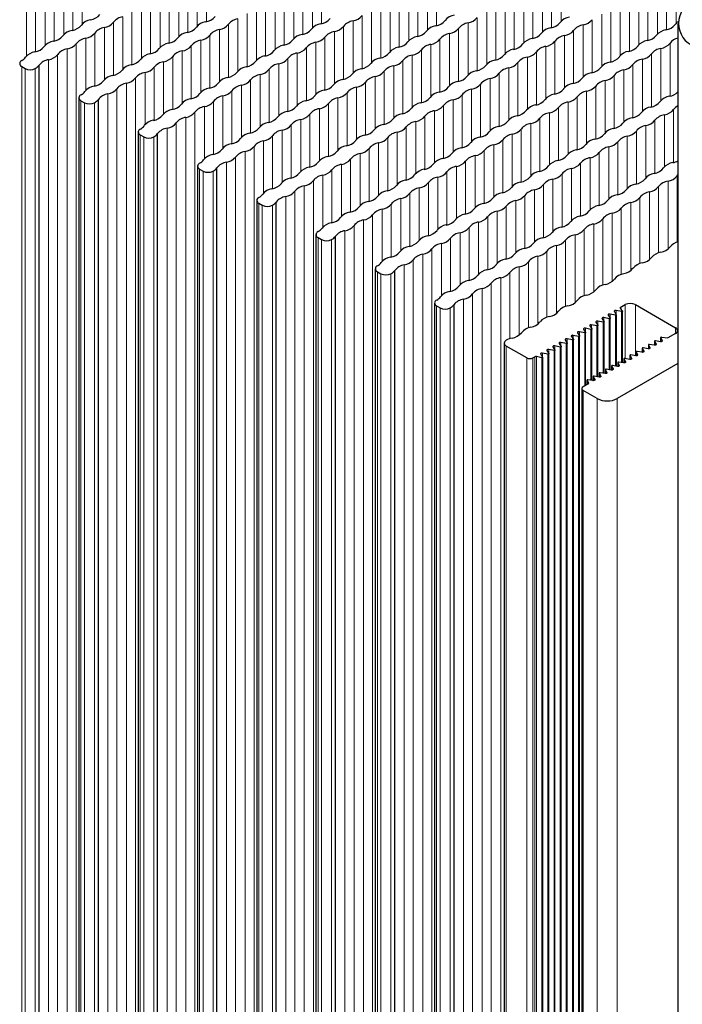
# Paper-space layout 'Blatt2' of a CAD drawing. Header units: millimetres. Extents: x 5 to 418, y 2 to 292.
# Tile 64 of 77: x 272 to 291, y 186 to 213. Entities that reach past the tile are written whole.
import ezdxf

# ---------------------------------------------------------------- set-up
doc = ezdxf.new("R2010")
doc.units = ezdxf.units.MM

psp = doc.layouts.new('Blatt2')

# ---------------------------------------------------------------- linework, layer by layer
at = {"color": 7, "linetype": 'Continuous', "lineweight": 18}
for p, q in [((273.646, 213.189), (273.646, 214.656)), ((277.139, 213.255), (277.139, 214.746)), ((280.378, 213.197), (280.378, 214.689)), ((287.124, 213.262), (287.124, 214.73)), ((290.362, 213.205), (290.362, 214.672)), ((273.378, 213.01), (273.378, 214.501)), ((276.616, 212.952), (276.616, 214.444)), ((276.885, 213.132), (276.885, 214.599)), ((279.855, 212.895), (279.855, 214.387)), ((280.123, 213.074), (280.123, 214.542)), ((283.362, 213.017), (283.362, 214.485)), ((283.616, 213.14), (283.616, 214.632)), ((286.6, 212.96), (286.6, 214.428)), ((286.855, 213.083), (286.855, 214.575)), ((289.839, 212.903), (289.839, 214.37)), ((290.094, 213.026), (290.094, 214.517)), ((272.854, 212.708), (272.854, 214.199)), ((273.123, 212.887), (273.123, 214.354)), ((276.093, 212.65), (276.093, 214.142)), ((276.361, 212.829), (276.361, 214.297)), ((279.6, 212.772), (279.6, 214.24)), ((282.838, 212.715), (282.838, 214.183)), ((283.093, 212.838), (283.093, 214.33)), ((286.077, 212.658), (286.077, 214.125)), ((286.332, 212.781), (286.332, 214.272)), ((289.57, 212.724), (289.57, 214.215)), ((272.331, 212.405), (272.331, 213.897)), ((272.6, 212.585), (272.6, 214.052)), ((275.57, 212.348), (275.57, 213.84)), ((275.838, 212.527), (275.838, 213.995)), ((279.077, 212.47), (279.077, 213.938)), ((279.331, 212.593), (279.331, 214.085)), ((282.315, 212.413), (282.315, 213.881)), ((282.57, 212.536), (282.57, 214.028)), ((285.554, 212.356), (285.554, 213.823)), ((285.808, 212.479), (285.808, 213.97)), ((289.047, 212.422), (289.047, 213.913)), ((289.316, 212.601), (289.316, 214.068)), ((272.076, 212.282), (272.076, 213.75)), ((275.046, 212.046), (275.046, 213.538)), ((275.315, 212.225), (275.315, 213.693)), ((278.553, 212.168), (278.553, 213.636)), ((278.808, 212.291), (278.808, 213.783)), ((281.792, 212.111), (281.792, 213.578)), ((282.047, 212.234), (282.047, 213.726)), ((285.285, 212.177), (285.285, 213.668)), ((288.524, 212.12), (288.524, 213.611)), ((288.792, 212.299), (288.792, 213.766)), ((274.792, 211.923), (274.792, 213.391)), ((278.03, 211.866), (278.03, 213.334)), ((278.285, 211.989), (278.285, 213.481)), ((281.269, 211.809), (281.269, 213.276)), ((281.523, 211.932), (281.523, 213.423)), ((284.762, 211.875), (284.762, 213.366)), ((285.031, 212.054), (285.031, 213.521)), ((288.001, 211.818), (288.001, 213.309)), ((288.269, 211.997), (288.269, 213.464)), ((274.268, 211.621), (274.268, 213.089)), ((274.523, 211.744), (274.523, 213.236)), ((277.507, 211.564), (277.507, 213.031)), ((277.762, 211.687), (277.762, 213.179)), ((281, 211.63), (281, 213.121)), ((284.239, 211.573), (284.239, 213.064)), ((284.507, 211.752), (284.507, 213.219)), ((287.477, 211.516), (287.477, 213.007)), ((287.746, 211.695), (287.746, 213.162)), ((273.745, 211.319), (273.745, 212.787)), ((274, 211.442), (274, 212.934)), ((276.984, 211.262), (276.984, 212.729)), ((277.238, 211.385), (277.238, 212.876)), ((280.477, 211.328), (280.477, 212.819)), ((280.745, 211.507), (280.745, 212.974)), ((283.715, 211.271), (283.715, 212.762)), ((283.984, 211.45), (283.984, 212.917)), ((286.954, 211.213), (286.954, 212.705)), ((287.223, 211.393), (287.223, 212.86)), ((273.222, 132.463), (273.222, 212.484)), ((273.477, 132.611), (273.477, 212.632)), ((276.46, 210.96), (276.46, 212.427)), ((276.715, 211.083), (276.715, 212.574)), ((279.954, 211.026), (279.954, 212.517)), ((280.222, 211.205), (280.222, 212.672)), ((283.192, 210.969), (283.192, 212.46)), ((283.461, 211.148), (283.461, 212.615)), ((286.699, 211.091), (286.699, 212.558)), ((289.938, 211.033), (289.938, 212.501)), ((290.193, 211.156), (290.193, 212.648)), ((272.699, 132.161), (272.699, 212.182)), ((272.953, 132.308), (272.953, 212.329)), ((276.192, 210.781), (276.192, 212.272)), ((279.43, 210.724), (279.43, 212.215)), ((279.699, 210.903), (279.699, 212.37)), ((282.669, 210.666), (282.669, 212.158)), ((282.937, 210.846), (282.937, 212.313)), ((286.176, 210.788), (286.176, 212.256)), ((286.431, 210.911), (286.431, 212.403)), ((289.415, 210.731), (289.415, 212.199)), ((289.669, 210.854), (289.669, 212.346)), ((271.941, 131.97), (271.941, 211.991)), ((272.04, 131.913), (272.04, 211.934)), ((272.323, 131.913), (272.323, 211.934)), ((275.669, 210.479), (275.669, 211.97)), ((275.937, 210.658), (275.937, 212.125)), ((278.907, 210.422), (278.907, 211.913)), ((279.176, 210.601), (279.176, 212.068)), ((282.414, 210.544), (282.414, 212.011)), ((285.653, 210.486), (285.653, 211.954)), ((285.907, 210.609), (285.907, 212.101)), ((288.891, 210.429), (288.891, 211.897)), ((289.146, 210.552), (289.146, 212.044)), ((275.145, 131.647), (275.145, 211.668)), ((275.414, 210.356), (275.414, 211.823)), ((278.384, 210.119), (278.384, 211.611)), ((278.652, 210.299), (278.652, 211.766)), ((281.891, 210.241), (281.891, 211.709)), ((282.146, 210.364), (282.146, 211.856)), ((285.13, 210.184), (285.13, 211.652)), ((285.384, 210.307), (285.384, 211.799)), ((288.368, 210.127), (288.368, 211.595)), ((288.623, 210.25), (288.623, 211.742)), ((274.622, 131.345), (274.622, 211.366)), ((274.891, 131.5), (274.891, 211.521)), ((278.129, 209.997), (278.129, 211.464)), ((281.368, 209.939), (281.368, 211.407)), ((281.622, 210.062), (281.622, 211.554)), ((284.606, 209.882), (284.606, 211.35)), ((284.861, 210.005), (284.861, 211.497)), ((288.1, 209.948), (288.1, 211.44)), ((274.367, 131.198), (274.367, 211.219)), ((277.606, 209.694), (277.606, 211.162)), ((277.861, 209.817), (277.861, 211.309)), ((280.844, 209.637), (280.844, 211.105)), ((281.099, 209.76), (281.099, 211.252)), ((284.083, 209.58), (284.083, 211.048)), ((284.338, 209.703), (284.338, 211.195)), ((287.576, 209.646), (287.576, 211.137)), ((287.845, 209.825), (287.845, 211.293)), ((273.61, 131.007), (273.61, 211.028)), ((273.709, 130.95), (273.709, 210.971)), ((273.992, 130.95), (273.992, 210.971)), ((277.083, 209.392), (277.083, 210.86)), ((277.337, 209.515), (277.337, 211.007)), ((280.321, 209.335), (280.321, 210.803)), ((280.576, 209.458), (280.576, 210.95)), ((283.814, 209.401), (283.814, 210.893)), ((287.053, 209.344), (287.053, 210.835)), ((287.322, 209.523), (287.322, 210.99)), ((290.292, 209.287), (290.292, 210.778)), ((276.559, 130.537), (276.559, 210.558)), ((276.814, 130.684), (276.814, 210.705)), ((279.798, 209.033), (279.798, 210.501)), ((280.053, 209.156), (280.053, 210.648)), ((283.291, 209.099), (283.291, 210.59)), ((283.56, 209.278), (283.56, 210.746)), ((286.53, 209.042), (286.53, 210.533)), ((286.798, 209.221), (286.798, 210.688)), ((290.037, 209.164), (290.037, 210.631)), ((276.036, 130.235), (276.036, 210.256)), ((276.291, 130.382), (276.291, 210.403)), ((279.529, 208.854), (279.529, 210.346)), ((282.768, 208.797), (282.768, 210.288)), ((283.036, 208.976), (283.036, 210.443)), ((286.006, 208.74), (286.006, 210.231)), ((286.275, 208.919), (286.275, 210.386)), ((289.514, 208.862), (289.514, 210.329)), ((289.768, 208.985), (289.768, 210.476)), ((275.279, 130.043), (275.279, 210.064)), ((275.378, 129.986), (275.378, 210.007)), ((275.66, 129.986), (275.66, 210.007)), ((279.006, 208.552), (279.006, 210.044)), ((279.275, 208.731), (279.275, 210.199)), ((282.245, 208.495), (282.245, 209.986)), ((282.513, 208.674), (282.513, 210.141)), ((285.483, 208.438), (285.483, 209.929)), ((285.752, 208.617), (285.752, 210.084)), ((288.99, 208.56), (288.99, 210.027)), ((289.245, 208.683), (289.245, 210.174)), ((278.483, 129.72), (278.483, 209.741)), ((278.751, 208.429), (278.751, 209.896)), ((281.721, 208.193), (281.721, 209.684)), ((281.99, 208.372), (281.99, 209.839)), ((285.229, 208.315), (285.229, 209.782)), ((288.467, 208.258), (288.467, 209.725)), ((288.722, 208.381), (288.722, 209.872)), ((277.96, 129.418), (277.96, 209.439)), ((278.228, 129.573), (278.228, 209.594)), ((281.198, 207.891), (281.198, 209.382)), ((281.467, 208.07), (281.467, 209.537)), ((284.705, 208.013), (284.705, 209.48)), ((284.96, 208.136), (284.96, 209.627)), ((287.944, 207.956), (287.944, 209.423)), ((288.199, 208.078), (288.199, 209.57)), ((276.947, 129.08), (276.947, 209.101)), ((277.705, 129.271), (277.705, 209.292)), ((280.943, 207.768), (280.943, 209.235)), ((284.182, 207.711), (284.182, 209.178)), ((284.437, 207.834), (284.437, 209.325)), ((287.421, 207.653), (287.421, 209.121)), ((287.675, 207.776), (287.675, 209.268)), ((277.046, 129.023), (277.046, 209.044)), ((277.329, 129.023), (277.329, 209.044)), ((280.42, 207.466), (280.42, 208.933)), ((280.675, 207.589), (280.675, 209.08)), ((283.659, 207.409), (283.659, 208.876)), ((283.913, 207.531), (283.913, 209.023)), ((287.152, 207.474), (287.152, 208.966)), ((290.391, 207.044), (290.391, 208.909)), ((279.897, 128.61), (279.897, 208.631)), ((280.152, 128.757), (280.152, 208.778)), ((283.135, 207.106), (283.135, 208.574)), ((283.39, 207.229), (283.39, 208.721)), ((286.629, 207.172), (286.629, 208.664)), ((286.897, 207.351), (286.897, 208.819)), ((289.867, 206.742), (289.867, 208.607)), ((290.136, 206.848), (290.136, 208.762)), ((279.374, 128.308), (279.374, 208.329)), ((279.628, 128.455), (279.628, 208.476)), ((282.612, 206.804), (282.612, 208.272)), ((282.867, 206.927), (282.867, 208.419)), ((286.105, 206.87), (286.105, 208.362)), ((286.374, 207.049), (286.374, 208.517)), ((289.344, 206.44), (289.344, 208.305)), ((289.613, 206.546), (289.613, 208.46)), ((278.616, 128.117), (278.616, 208.138)), ((278.715, 128.06), (278.715, 208.081)), ((278.998, 128.06), (278.998, 208.081)), ((282.344, 206.625), (282.344, 208.117)), ((285.582, 206.568), (285.582, 208.06)), ((285.851, 206.747), (285.851, 208.215)), ((288.821, 206.138), (288.821, 208.002)), ((289.089, 206.244), (289.089, 208.158)), ((281.82, 127.794), (281.82, 207.815)), ((282.089, 206.502), (282.089, 207.97)), ((285.059, 206.266), (285.059, 207.758)), ((285.327, 206.445), (285.327, 207.913)), ((288.566, 205.942), (288.566, 207.855)), ((281.297, 127.492), (281.297, 207.513)), ((281.566, 127.647), (281.566, 207.668)), ((284.536, 205.964), (284.536, 207.455)), ((284.804, 206.143), (284.804, 207.611)), ((288.043, 205.64), (288.043, 207.553)), ((288.297, 205.836), (288.297, 207.7)), ((280.285, 127.153), (280.285, 207.174)), ((281.042, 127.345), (281.042, 207.366)), ((284.281, 205.841), (284.281, 207.308)), ((287.52, 205.338), (287.52, 207.251)), ((287.774, 205.534), (287.774, 207.398)), ((280.384, 127.096), (280.384, 207.117)), ((280.667, 127.096), (280.667, 207.117)), ((283.758, 205.539), (283.758, 207.006)), ((284.012, 205.662), (284.012, 207.153)), ((286.996, 205.036), (286.996, 206.949)), ((287.251, 205.232), (287.251, 207.096)), ((283.234, 126.683), (283.234, 206.704)), ((283.489, 126.83), (283.489, 206.851)), ((286.473, 204.734), (286.473, 206.647)), ((286.728, 204.929), (286.728, 206.794)), ((282.711, 126.381), (282.711, 206.402)), ((282.966, 126.528), (282.966, 206.549)), ((285.95, 204.432), (285.95, 206.345)), ((286.204, 204.627), (286.204, 206.492)), ((281.954, 126.19), (281.954, 206.211)), ((282.053, 126.133), (282.053, 206.154)), ((282.335, 126.133), (282.335, 206.154)), ((285.681, 204.325), (285.681, 206.19)), ((285.158, 125.867), (285.158, 205.888)), ((285.426, 126.022), (285.426, 206.043)), ((284.635, 125.565), (284.635, 205.586)), ((284.903, 125.72), (284.903, 205.741)), ((283.622, 125.227), (283.622, 205.248)), ((284.38, 125.418), (284.38, 205.439)), ((288.933, 203.763), (288.933, 205.284)), ((289.216, 203.844), (289.216, 205.284)), ((283.721, 125.17), (283.721, 205.191)), ((284.004, 125.17), (284.004, 205.191)), ((288.503, 204.907), (288.503, 205.018)), ((288.654, 203.552), (288.654, 204.986)), ((288.676, 205.007), (288.676, 205.117)), ((288.827, 203.652), (288.827, 205.086)), ((287.985, 204.608), (287.985, 204.719)), ((288.136, 203.253), (288.136, 204.687)), ((288.158, 204.707), (288.158, 204.818)), ((288.309, 203.353), (288.309, 204.787)), ((288.331, 204.807), (288.331, 204.918)), ((288.481, 203.452), (288.481, 204.886)), ((287.467, 204.308), (287.467, 204.419)), ((287.618, 124.367), (287.618, 204.388)), ((287.64, 204.408), (287.64, 204.519)), ((287.79, 202.992), (287.79, 204.487)), ((287.812, 204.508), (287.812, 204.619)), ((287.963, 203.153), (287.963, 204.587)), ((290.347, 204.468), (290.347, 204.631)), ((285.581, 124.096), (285.581, 204.117)), ((286.949, 204.009), (286.949, 204.12)), ((287.121, 204.109), (287.121, 204.22)), ((287.272, 124.167), (287.272, 204.188)), ((287.294, 204.209), (287.294, 204.32)), ((287.445, 124.267), (287.445, 204.288)), ((289.584, 204.04), (289.584, 204.151)), ((289.757, 204.139), (289.757, 204.25)), ((289.799, 204.156), (289.799, 204.169)), ((289.929, 204.239), (289.929, 204.35)), ((289.972, 204.255), (289.972, 204.269)), ((286.603, 203.81), (286.603, 203.921)), ((286.754, 123.868), (286.754, 203.889)), ((286.776, 203.909), (286.776, 204.02)), ((286.927, 123.968), (286.927, 203.989)), ((287.099, 124.067), (287.099, 204.088)), ((289.066, 203.741), (289.066, 203.851)), ((289.238, 203.84), (289.238, 203.951)), ((289.281, 203.856), (289.281, 203.87)), ((289.411, 203.94), (289.411, 204.051)), ((289.454, 203.956), (289.454, 203.97)), ((289.627, 204.056), (289.627, 204.069)), ((286.161, 123.761), (286.161, 203.782)), ((286.331, 203.782), (286.331, 123.761)), ((286.388, 123.795), (286.388, 203.816)), ((286.43, 123.8), (286.43, 203.821)), ((286.581, 123.768), (286.581, 203.789)), ((288.547, 203.441), (288.547, 203.552)), ((288.72, 203.541), (288.72, 203.652)), ((288.763, 203.557), (288.763, 203.571)), ((288.893, 203.641), (288.893, 203.752)), ((288.936, 203.657), (288.936, 203.67)), ((289.108, 203.757), (289.108, 203.77)), ((288.202, 203.242), (288.202, 203.353)), ((288.374, 203.342), (288.374, 203.452)), ((288.417, 203.358), (288.417, 203.371)), ((288.59, 203.458), (288.59, 203.471)), ((287.856, 203.03), (287.856, 203.153)), ((287.899, 203.059), (287.899, 203.072)), ((288.029, 203.142), (288.029, 203.253)), ((288.072, 203.158), (288.072, 203.172)), ((288.244, 203.258), (288.244, 203.272)), ((287.745, 202.868), (287.745, 122.847)), ((288.141, 122.618), (288.141, 202.639)), ((288.707, 122.618), (288.707, 202.639))]:
    psp.add_line(p, q, dxfattribs=at)
at = {"color": 7, "linetype": 'Continuous', "lineweight": 25}
for p, q in [((290.416, 213.205), (290.416, 90.724)), ((271.941, 211.991), (272.04, 211.934)), ((272.43, 132.006), (272.43, 212.027)), ((273.551, 211.109), (273.551, 131.088)), ((274.099, 131.043), (274.099, 211.064)), ((273.61, 211.028), (273.709, 210.971)), ((275.22, 210.146), (275.22, 130.125)), ((275.279, 210.064), (275.378, 210.007)), ((275.768, 130.08), (275.768, 210.101)), ((276.889, 209.183), (276.889, 129.162)), ((276.947, 209.101), (277.046, 209.044)), ((277.436, 129.116), (277.436, 209.137)), ((278.557, 208.219), (278.557, 128.198)), ((278.616, 208.138), (278.715, 208.081)), ((279.105, 128.153), (279.105, 208.174)), ((280.226, 207.256), (280.226, 127.235)), ((280.285, 207.174), (280.384, 207.117)), ((280.774, 127.19), (280.774, 207.211)), ((281.895, 206.293), (281.895, 126.272)), ((281.954, 206.211), (282.053, 206.154)), ((282.443, 126.226), (282.443, 206.247)), ((283.564, 205.329), (283.564, 125.308)), ((283.622, 205.248), (283.721, 205.191)), ((284.111, 125.263), (284.111, 205.284)), ((288.789, 205.201), (288.933, 205.284)), ((289.216, 205.284), (290.347, 204.631)), ((288.452, 204.988), (288.507, 204.901)), ((288.654, 204.986), (288.503, 205.018)), ((288.625, 205.088), (288.68, 205.001)), ((288.827, 205.086), (288.676, 205.117)), ((288.681, 203.547), (288.681, 204.997)), ((288.853, 205.101), (288.789, 205.201)), ((288.854, 203.647), (288.854, 205.097)), ((287.934, 204.689), (287.989, 204.602)), ((288.136, 204.687), (287.985, 204.719)), ((288.107, 204.789), (288.162, 204.702)), ((288.309, 204.787), (288.158, 204.818)), ((288.163, 203.248), (288.163, 204.698)), ((288.279, 204.888), (288.334, 204.801)), ((288.481, 204.886), (288.331, 204.918)), ((288.336, 203.348), (288.336, 204.797)), ((288.508, 203.448), (288.508, 204.897)), ((287.416, 204.39), (287.471, 204.303)), ((287.618, 204.388), (287.467, 204.419)), ((287.588, 204.489), (287.643, 204.402)), ((287.79, 204.487), (287.64, 204.519)), ((287.644, 124.377), (287.644, 204.398)), ((287.761, 204.589), (287.816, 204.502)), ((287.963, 204.587), (287.812, 204.619)), ((287.817, 203.008), (287.817, 204.498)), ((287.99, 203.149), (287.99, 204.598)), ((290.347, 204.468), (290.135, 204.346)), ((285.523, 204.199), (285.523, 124.178)), ((286.161, 203.782), (285.581, 204.117)), ((287.099, 204.088), (286.949, 204.12)), ((287.07, 204.19), (287.125, 204.103)), ((287.272, 204.188), (287.121, 204.22)), ((287.243, 204.29), (287.298, 204.203)), ((287.445, 204.288), (287.294, 204.32)), ((287.299, 124.178), (287.299, 204.199)), ((287.472, 124.278), (287.472, 204.299)), ((289.583, 204.154), (289.583, 204.04)), ((289.584, 204.151), (289.627, 204.069)), ((289.749, 204.14), (289.609, 204.165)), ((289.756, 204.254), (289.756, 204.14)), ((289.757, 204.25), (289.799, 204.169)), ((289.922, 204.24), (289.781, 204.265)), ((289.928, 204.353), (289.928, 204.239)), ((289.929, 204.35), (289.972, 204.269)), ((289.952, 204.365), (290.135, 204.346)), ((286.552, 203.891), (286.607, 203.804)), ((286.754, 203.889), (286.603, 203.921)), ((286.725, 203.991), (286.779, 203.904)), ((286.927, 203.989), (286.776, 204.02)), ((286.781, 123.879), (286.781, 203.9)), ((286.897, 204.091), (286.952, 204.004)), ((286.953, 123.979), (286.953, 204)), ((287.126, 124.078), (287.126, 204.099)), ((289.065, 203.855), (289.065, 203.741)), ((289.066, 203.851), (289.108, 203.77)), ((289.231, 203.841), (289.09, 203.866)), ((289.237, 203.954), (289.237, 203.84)), ((289.238, 203.951), (289.281, 203.87)), ((289.404, 203.941), (289.263, 203.966)), ((289.41, 204.054), (289.41, 203.94)), ((289.411, 204.051), (289.454, 203.97)), ((289.577, 204.041), (289.436, 204.065)), ((286.331, 203.782), (286.388, 203.816)), ((286.581, 203.789), (286.43, 203.821)), ((286.608, 123.779), (286.608, 203.8)), ((288.546, 203.556), (288.546, 203.441)), ((288.547, 203.552), (288.59, 203.471)), ((288.713, 203.542), (288.572, 203.567)), ((290.416, 203.626), (288.707, 202.639)), ((288.719, 203.655), (288.719, 203.541)), ((288.72, 203.652), (288.763, 203.571)), ((288.886, 203.642), (288.745, 203.666)), ((288.892, 203.755), (288.892, 203.641)), ((288.893, 203.752), (288.936, 203.67)), ((289.058, 203.741), (288.918, 203.766)), ((288.201, 203.356), (288.201, 203.242)), ((288.202, 203.353), (288.244, 203.272)), ((288.367, 203.342), (288.227, 203.367)), ((288.374, 203.456), (288.374, 203.342)), ((288.374, 203.452), (288.417, 203.371)), ((288.54, 203.442), (288.399, 203.467)), ((287.889, 203.049), (287.745, 202.966)), ((287.855, 203.157), (287.855, 203.03)), ((287.856, 203.153), (287.899, 203.072)), ((288.022, 203.143), (287.881, 203.168)), ((288.028, 203.256), (288.028, 203.142)), ((288.029, 203.253), (288.072, 203.172)), ((288.195, 203.243), (288.054, 203.267)), ((287.71, 202.917), (287.71, 122.896)), ((288.141, 202.639), (287.745, 202.868))]:
    psp.add_line(p, q, dxfattribs=at)
at = {"color": 7, "linetype": 'Continuous', "lineweight": 25, "flags": 128}
for points in [[(290.391, 208.909), (290.41, 208.935), (290.416, 208.941)], [(288.503, 205.018), (288.492, 205.019), (288.481, 205.019), (288.471, 205.016), (288.462, 205.012), (288.455, 205.007), (288.451, 205.001), (288.45, 204.994), (288.452, 204.988)], [(288.676, 205.117), (288.665, 205.119), (288.654, 205.118), (288.643, 205.116), (288.634, 205.112), (288.627, 205.107), (288.624, 205.101), (288.623, 205.094), (288.625, 205.088)], [(288.68, 205.001), (288.681, 204.998), (288.681, 204.994), (288.679, 204.991), (288.675, 204.989), (288.671, 204.987), (288.665, 204.986), (288.66, 204.985), (288.654, 204.986)], [(288.853, 205.101), (288.854, 205.097), (288.853, 205.094), (288.851, 205.091), (288.848, 205.088), (288.843, 205.086), (288.838, 205.085), (288.832, 205.085), (288.827, 205.086)], [(287.985, 204.719), (287.974, 204.72), (287.963, 204.719), (287.952, 204.717), (287.943, 204.713), (287.936, 204.708), (287.932, 204.702), (287.932, 204.695), (287.934, 204.689)], [(288.158, 204.818), (288.147, 204.82), (288.136, 204.819), (288.125, 204.817), (288.116, 204.813), (288.109, 204.808), (288.105, 204.802), (288.104, 204.795), (288.107, 204.789)], [(288.162, 204.702), (288.163, 204.698), (288.162, 204.695), (288.16, 204.692), (288.157, 204.69), (288.152, 204.688), (288.147, 204.686), (288.141, 204.686), (288.136, 204.687)], [(288.331, 204.918), (288.32, 204.919), (288.308, 204.919), (288.298, 204.917), (288.289, 204.913), (288.282, 204.907), (288.278, 204.901), (288.277, 204.895), (288.279, 204.888)], [(288.334, 204.801), (288.335, 204.798), (288.335, 204.795), (288.333, 204.792), (288.33, 204.789), (288.325, 204.787), (288.32, 204.786), (288.314, 204.786), (288.309, 204.787)], [(288.507, 204.901), (288.508, 204.898), (288.508, 204.895), (288.506, 204.892), (288.502, 204.889), (288.498, 204.887), (288.493, 204.886), (288.487, 204.886), (288.481, 204.886)], [(287.467, 204.419), (287.456, 204.421), (287.445, 204.42), (287.434, 204.418), (287.425, 204.414), (287.418, 204.409), (287.414, 204.403), (287.413, 204.396), (287.416, 204.39)], [(287.64, 204.519), (287.629, 204.52), (287.617, 204.52), (287.607, 204.518), (287.598, 204.514), (287.591, 204.508), (287.587, 204.502), (287.586, 204.496), (287.588, 204.489)], [(287.643, 204.402), (287.644, 204.399), (287.644, 204.396), (287.642, 204.393), (287.639, 204.39), (287.634, 204.388), (287.629, 204.387), (287.623, 204.387), (287.618, 204.388)], [(287.812, 204.619), (287.801, 204.62), (287.79, 204.62), (287.78, 204.617), (287.77, 204.613), (287.764, 204.608), (287.76, 204.602), (287.759, 204.596), (287.761, 204.589)], [(287.816, 204.502), (287.817, 204.499), (287.817, 204.496), (287.815, 204.493), (287.811, 204.49), (287.807, 204.488), (287.802, 204.487), (287.796, 204.487), (287.79, 204.487)], [(287.989, 204.602), (287.99, 204.599), (287.99, 204.595), (287.988, 204.592), (287.984, 204.59), (287.98, 204.588), (287.974, 204.587), (287.969, 204.586), (287.963, 204.587)], [(286.949, 204.12), (286.938, 204.121), (286.926, 204.121), (286.916, 204.119), (286.907, 204.115), (286.9, 204.11), (286.896, 204.103), (286.895, 204.097), (286.897, 204.091)], [(287.121, 204.22), (287.11, 204.221), (287.099, 204.221), (287.088, 204.218), (287.079, 204.214), (287.073, 204.209), (287.069, 204.203), (287.068, 204.197), (287.07, 204.19)], [(287.294, 204.32), (287.283, 204.321), (287.272, 204.32), (287.261, 204.318), (287.252, 204.314), (287.245, 204.309), (287.241, 204.303), (287.241, 204.296), (287.243, 204.29)], [(287.298, 204.203), (287.299, 204.2), (287.298, 204.197), (287.296, 204.193), (287.293, 204.191), (287.289, 204.189), (287.283, 204.188), (287.278, 204.188), (287.272, 204.188)], [(287.471, 204.303), (287.472, 204.3), (287.471, 204.296), (287.469, 204.293), (287.466, 204.291), (287.461, 204.289), (287.456, 204.287), (287.45, 204.287), (287.445, 204.288)], [(289.609, 204.165), (289.603, 204.165), (289.598, 204.165), (289.593, 204.164), (289.589, 204.162), (289.586, 204.16), (289.584, 204.157), (289.583, 204.154), (289.584, 204.151)], [(289.799, 204.169), (289.801, 204.163), (289.8, 204.157), (289.796, 204.151), (289.789, 204.146), (289.781, 204.142), (289.771, 204.14), (289.76, 204.139), (289.749, 204.14)], [(289.781, 204.265), (289.776, 204.265), (289.771, 204.265), (289.766, 204.264), (289.762, 204.262), (289.758, 204.259), (289.756, 204.256), (289.756, 204.253), (289.757, 204.25)], [(289.972, 204.269), (289.974, 204.263), (289.973, 204.257), (289.969, 204.251), (289.962, 204.246), (289.954, 204.242), (289.944, 204.24), (289.933, 204.239), (289.922, 204.24)], [(289.952, 204.365), (289.947, 204.365), (289.942, 204.364), (289.937, 204.363), (289.934, 204.361), (289.931, 204.359), (289.929, 204.356), (289.928, 204.353), (289.929, 204.35)], [(286.603, 203.921), (286.592, 203.922), (286.581, 203.921), (286.57, 203.919), (286.561, 203.915), (286.554, 203.91), (286.55, 203.904), (286.55, 203.897), (286.552, 203.891)], [(286.776, 204.02), (286.765, 204.022), (286.754, 204.021), (286.743, 204.019), (286.734, 204.015), (286.727, 204.01), (286.723, 204.004), (286.722, 203.997), (286.725, 203.991)], [(286.779, 203.904), (286.781, 203.901), (286.78, 203.897), (286.778, 203.894), (286.775, 203.892), (286.77, 203.89), (286.765, 203.889), (286.759, 203.888), (286.754, 203.889)], [(286.952, 204.004), (286.953, 204), (286.953, 203.997), (286.951, 203.994), (286.948, 203.991), (286.943, 203.989), (286.938, 203.988), (286.932, 203.988), (286.927, 203.989)], [(287.125, 204.103), (287.126, 204.1), (287.126, 204.097), (287.124, 204.094), (287.12, 204.091), (287.116, 204.089), (287.111, 204.088), (287.105, 204.088), (287.099, 204.088)], [(289.09, 203.866), (289.085, 203.866), (289.08, 203.866), (289.075, 203.865), (289.07, 203.863), (289.067, 203.86), (289.065, 203.858), (289.065, 203.854), (289.066, 203.851)], [(289.281, 203.87), (289.283, 203.864), (289.282, 203.858), (289.278, 203.852), (289.271, 203.847), (289.262, 203.843), (289.252, 203.841), (289.242, 203.84), (289.231, 203.841)], [(289.263, 203.966), (289.258, 203.966), (289.253, 203.966), (289.248, 203.965), (289.243, 203.963), (289.24, 203.96), (289.238, 203.957), (289.237, 203.954), (289.238, 203.951)], [(289.454, 203.97), (289.456, 203.964), (289.454, 203.957), (289.45, 203.952), (289.444, 203.947), (289.435, 203.943), (289.425, 203.941), (289.415, 203.94), (289.404, 203.941)], [(289.436, 204.065), (289.431, 204.066), (289.425, 204.065), (289.42, 204.064), (289.416, 204.062), (289.413, 204.06), (289.411, 204.057), (289.41, 204.054), (289.411, 204.051)], [(289.627, 204.069), (289.628, 204.063), (289.627, 204.057), (289.623, 204.051), (289.617, 204.046), (289.608, 204.043), (289.598, 204.04), (289.587, 204.04), (289.577, 204.041)], [(286.607, 203.804), (286.608, 203.801), (286.607, 203.798), (286.605, 203.795), (286.602, 203.792), (286.598, 203.79), (286.592, 203.789), (286.587, 203.789), (286.581, 203.789)], [(288.572, 203.567), (288.567, 203.567), (288.562, 203.567), (288.557, 203.566), (288.552, 203.564), (288.549, 203.561), (288.547, 203.558), (288.546, 203.555), (288.547, 203.552)], [(288.763, 203.571), (288.764, 203.565), (288.763, 203.558), (288.759, 203.553), (288.753, 203.548), (288.744, 203.544), (288.734, 203.542), (288.724, 203.541), (288.713, 203.542)], [(288.745, 203.666), (288.74, 203.667), (288.734, 203.666), (288.729, 203.665), (288.725, 203.663), (288.722, 203.661), (288.72, 203.658), (288.719, 203.655), (288.72, 203.652)], [(288.936, 203.67), (288.937, 203.664), (288.936, 203.658), (288.932, 203.652), (288.926, 203.647), (288.917, 203.644), (288.907, 203.641), (288.896, 203.641), (288.886, 203.642)], [(288.918, 203.766), (288.912, 203.767), (288.907, 203.766), (288.902, 203.765), (288.898, 203.763), (288.894, 203.761), (288.892, 203.758), (288.892, 203.755), (288.893, 203.752)], [(289.108, 203.77), (289.11, 203.764), (289.109, 203.758), (289.105, 203.752), (289.098, 203.747), (289.09, 203.743), (289.08, 203.741), (289.069, 203.74), (289.058, 203.741)], [(288.227, 203.367), (288.221, 203.368), (288.216, 203.367), (288.211, 203.366), (288.207, 203.364), (288.203, 203.362), (288.201, 203.359), (288.201, 203.356), (288.202, 203.353)], [(288.417, 203.371), (288.419, 203.365), (288.418, 203.359), (288.414, 203.353), (288.407, 203.348), (288.399, 203.344), (288.389, 203.342), (288.378, 203.341), (288.367, 203.342)], [(288.399, 203.467), (288.394, 203.467), (288.389, 203.467), (288.384, 203.466), (288.379, 203.464), (288.376, 203.462), (288.374, 203.459), (288.374, 203.456), (288.374, 203.452)], [(288.59, 203.471), (288.592, 203.465), (288.591, 203.459), (288.587, 203.453), (288.58, 203.448), (288.571, 203.444), (288.561, 203.442), (288.551, 203.441), (288.54, 203.442)], [(287.881, 203.168), (287.876, 203.168), (287.87, 203.168), (287.865, 203.167), (287.861, 203.165), (287.858, 203.162), (287.856, 203.159), (287.855, 203.156), (287.856, 203.153)], [(288.072, 203.172), (288.073, 203.166), (288.072, 203.159), (288.068, 203.154), (288.062, 203.149), (288.053, 203.145), (288.043, 203.143), (288.032, 203.142), (288.022, 203.143)], [(288.054, 203.267), (288.049, 203.268), (288.043, 203.268), (288.038, 203.266), (288.034, 203.265), (288.031, 203.262), (288.029, 203.259), (288.028, 203.256), (288.029, 203.253)], [(288.244, 203.272), (288.246, 203.265), (288.245, 203.259), (288.241, 203.253), (288.235, 203.248), (288.226, 203.245), (288.216, 203.242), (288.205, 203.242), (288.195, 203.243)]]:
    psp.add_lwpolyline(points, dxfattribs=at)
at = {"color": 7, "linetype": 'Continuous', "lineweight": 25}
for centre, radius, start, end in [((291.132, 213.205), 0.699, 110.7834, 249.2166), ((273.94, 212.906), 0.406, 98.3389, 141.6557), ((273.817, 213.723), 0.421, 278.7581, 321.2365), ((274.853, 212.975), 0.42, 98.3462, 141.6484), ((277.055, 213.665), 0.421, 278.7581, 321.2365), ((278.091, 212.918), 0.42, 98.3462, 141.6484), ((280.294, 213.608), 0.421, 278.7581, 321.2365), ((281.33, 212.861), 0.42, 98.3462, 141.6484), ((281.207, 213.678), 0.406, 278.7655, 321.2291), ((283.533, 213.551), 0.421, 278.7581, 321.2365), ((284.179, 213.036), 0.406, 98.3389, 141.6557), ((284.445, 213.621), 0.406, 278.7655, 321.2291), ((287.417, 212.979), 0.406, 98.3389, 141.6557), ((287.684, 213.563), 0.406, 278.7655, 321.2291), ((273.417, 212.603), 0.406, 98.3389, 141.6557), ((273.294, 213.421), 0.421, 278.7581, 321.2365), ((274.329, 212.673), 0.42, 98.3462, 141.6484), ((274.206, 213.49), 0.406, 278.7655, 321.2291), ((276.532, 213.363), 0.421, 278.7581, 321.2365), ((277.178, 212.848), 0.406, 98.3389, 141.6557), ((277.568, 212.616), 0.42, 98.3462, 141.6484), ((277.445, 213.433), 0.406, 278.7655, 321.2291), ((279.771, 213.306), 0.421, 278.7581, 321.2365), ((280.417, 212.791), 0.406, 98.3389, 141.6557), ((280.684, 213.376), 0.406, 278.7655, 321.2291), ((283.009, 213.249), 0.421, 278.7581, 321.2365), ((283.655, 212.734), 0.406, 98.3389, 141.6557), ((283.922, 213.318), 0.406, 278.7655, 321.2291), ((284.568, 212.803), 0.42, 98.3462, 141.6484), ((286.894, 212.677), 0.406, 98.3389, 141.6557), ((286.771, 213.494), 0.421, 278.7581, 321.2365), ((287.161, 213.261), 0.406, 278.7655, 321.2291), ((287.807, 212.746), 0.42, 98.3462, 141.6484), ((290.133, 212.62), 0.406, 98.3389, 141.6557), ((290.01, 213.437), 0.421, 278.7581, 321.2365), ((290.57, 213.016), 0.281, 122.7306, 145.7433), ((272.893, 212.301), 0.406, 98.3389, 141.6557), ((272.77, 213.118), 0.421, 278.7581, 321.2365), ((273.806, 212.371), 0.42, 98.3462, 141.6484), ((273.683, 213.188), 0.406, 278.7655, 321.2291), ((276.009, 213.061), 0.421, 278.7581, 321.2365), ((276.655, 212.546), 0.406, 98.3389, 141.6557), ((277.045, 212.314), 0.42, 98.3462, 141.6484), ((276.922, 213.131), 0.406, 278.7655, 321.2291), ((279.247, 213.004), 0.421, 278.7581, 321.2365), ((279.894, 212.489), 0.406, 98.3389, 141.6557), ((280.16, 213.074), 0.406, 278.7655, 321.2291), ((280.806, 212.559), 0.42, 98.3462, 141.6484), ((283.132, 212.432), 0.406, 98.3389, 141.6557), ((283.399, 213.016), 0.406, 278.7655, 321.2291), ((284.045, 212.501), 0.42, 98.3462, 141.6484), ((286.371, 212.375), 0.406, 98.3389, 141.6557), ((286.248, 213.192), 0.421, 278.7581, 321.2365), ((286.637, 212.959), 0.406, 278.7655, 321.2291), ((287.284, 212.444), 0.42, 98.3462, 141.6484), ((289.609, 212.318), 0.406, 98.3389, 141.6557), ((289.486, 213.135), 0.421, 278.7581, 321.2365), ((290.508, 212.402), 0.4, 103.3954, 142.1324), ((272.247, 212.816), 0.421, 278.7581, 321.2365), ((273.283, 212.069), 0.42, 98.3462, 141.6484), ((273.16, 212.886), 0.406, 278.7655, 321.2291), ((275.486, 212.759), 0.421, 278.7581, 321.2365), ((276.132, 212.244), 0.406, 98.3389, 141.6557), ((276.521, 212.012), 0.42, 98.3462, 141.6484), ((276.398, 212.829), 0.406, 278.7655, 321.2291), ((278.724, 212.702), 0.421, 278.7581, 321.2365), ((279.37, 212.187), 0.406, 98.3389, 141.6557), ((279.637, 212.772), 0.406, 278.7655, 321.2291), ((280.283, 212.256), 0.42, 98.3462, 141.6484), ((282.609, 212.13), 0.406, 98.3389, 141.6557), ((282.486, 212.947), 0.421, 278.7581, 321.2365), ((282.876, 212.714), 0.406, 278.7655, 321.2291), ((283.522, 212.199), 0.42, 98.3462, 141.6484), ((285.847, 212.073), 0.406, 98.3389, 141.6557), ((285.725, 212.89), 0.421, 278.7581, 321.2365), ((286.76, 212.142), 0.42, 98.3462, 141.6484), ((288.963, 212.833), 0.421, 278.7581, 321.2365), ((289.999, 212.085), 0.42, 98.3462, 141.6484), ((289.876, 212.902), 0.406, 278.7655, 321.2291), ((271.973, 212.073), 0.0878, 109.0331, 248.9214), ((271.807, 212.42), 0.297, 297.3509, 325.3275), ((272.37, 211.999), 0.406, 98.3389, 141.6557), ((272.76, 211.767), 0.42, 98.3462, 141.6484), ((272.637, 212.584), 0.406, 278.7655, 321.2291), ((274.962, 212.457), 0.421, 278.7581, 321.2365), ((275.609, 211.942), 0.406, 98.3389, 141.6557), ((275.875, 212.527), 0.406, 278.7655, 321.2291), ((278.847, 211.885), 0.406, 98.3389, 141.6557), ((279.114, 212.469), 0.406, 278.7655, 321.2291), ((279.76, 211.954), 0.42, 98.3462, 141.6484), ((282.086, 211.828), 0.406, 98.3389, 141.6557), ((281.963, 212.645), 0.421, 278.7581, 321.2365), ((282.352, 212.412), 0.406, 278.7655, 321.2291), ((282.998, 211.897), 0.42, 98.3462, 141.6484), ((285.324, 211.771), 0.406, 98.3389, 141.6557), ((285.201, 212.588), 0.421, 278.7581, 321.2365), ((286.237, 211.84), 0.42, 98.3462, 141.6484), ((286.114, 212.657), 0.406, 278.7655, 321.2291), ((288.44, 212.531), 0.421, 278.7581, 321.2365), ((289.086, 212.016), 0.406, 98.3389, 141.6557), ((289.476, 211.783), 0.42, 98.3462, 141.6484), ((289.353, 212.6), 0.406, 278.7655, 321.2291), ((272.181, 212.207), 0.307, 242.6097, 297.3903), ((272.163, 212.225), 0.332, 298.7027, 323.4072), ((274.439, 212.155), 0.421, 278.7581, 321.2365), ((275.085, 211.64), 0.406, 98.3389, 141.6557), ((275.352, 212.225), 0.406, 278.7655, 321.2291), ((275.998, 211.709), 0.42, 98.3462, 141.6484), ((278.324, 211.583), 0.406, 98.3389, 141.6557), ((278.201, 212.4), 0.421, 278.7581, 321.2365), ((278.591, 212.167), 0.406, 278.7655, 321.2291), ((279.237, 211.652), 0.42, 98.3462, 141.6484), ((281.562, 211.526), 0.406, 98.3389, 141.6557), ((281.44, 212.343), 0.421, 278.7581, 321.2365), ((282.475, 211.595), 0.42, 98.3462, 141.6484), ((284.678, 212.286), 0.421, 278.7581, 321.2365), ((285.714, 211.538), 0.42, 98.3462, 141.6484), ((285.591, 212.355), 0.406, 278.7655, 321.2291), ((287.917, 212.229), 0.421, 278.7581, 321.2365), ((288.563, 211.714), 0.406, 98.3389, 141.6557), ((288.952, 211.481), 0.42, 98.3462, 141.6484), ((288.829, 212.298), 0.406, 278.7655, 321.2291), ((274.562, 211.338), 0.406, 98.3389, 141.6557), ((274.829, 211.922), 0.406, 278.7655, 321.2291), ((275.475, 211.407), 0.42, 98.3462, 141.6484), ((277.801, 211.281), 0.406, 98.3389, 141.6557), ((277.678, 212.098), 0.421, 278.7581, 321.2365), ((278.067, 211.865), 0.406, 278.7655, 321.2291), ((278.713, 211.35), 0.42, 98.3462, 141.6484), ((281.039, 211.224), 0.406, 98.3389, 141.6557), ((280.916, 212.041), 0.421, 278.7581, 321.2365), ((281.952, 211.293), 0.42, 98.3462, 141.6484), ((281.829, 212.11), 0.406, 278.7655, 321.2291), ((284.155, 211.984), 0.421, 278.7581, 321.2365), ((284.801, 211.469), 0.406, 98.3389, 141.6557), ((285.191, 211.236), 0.42, 98.3462, 141.6484), ((285.068, 212.053), 0.406, 278.7655, 321.2291), ((287.393, 211.927), 0.421, 278.7581, 321.2365), ((288.039, 211.412), 0.406, 98.3389, 141.6557), ((288.429, 211.179), 0.42, 98.3462, 141.6484), ((288.306, 211.996), 0.406, 278.7655, 321.2291), ((274.039, 211.036), 0.406, 98.3389, 141.6557), ((273.916, 211.853), 0.421, 278.7581, 321.2365), ((274.305, 211.62), 0.406, 278.7655, 321.2291), ((274.952, 211.105), 0.42, 98.3462, 141.6484), ((277.277, 210.979), 0.406, 98.3389, 141.6557), ((277.154, 211.796), 0.421, 278.7581, 321.2365), ((278.19, 211.048), 0.42, 98.3462, 141.6484), ((280.516, 210.922), 0.406, 98.3389, 141.6557), ((280.393, 211.739), 0.421, 278.7581, 321.2365), ((281.429, 210.991), 0.42, 98.3462, 141.6484), ((281.306, 211.808), 0.406, 278.7655, 321.2291), ((283.632, 211.682), 0.421, 278.7581, 321.2365), ((284.278, 211.167), 0.406, 98.3389, 141.6557), ((284.667, 210.934), 0.42, 98.3462, 141.6484), ((284.544, 211.751), 0.406, 278.7655, 321.2291), ((286.87, 211.624), 0.421, 278.7581, 321.2365), ((287.516, 211.109), 0.406, 98.3389, 141.6557), ((287.783, 211.694), 0.406, 278.7655, 321.2291), ((273.641, 211.11), 0.0878, 109.0331, 248.9214), ((273.476, 211.457), 0.297, 297.3509, 325.3275), ((273.832, 211.262), 0.332, 298.7027, 323.4072), ((274.428, 210.803), 0.42, 98.3462, 141.6484), ((276.754, 210.677), 0.406, 98.3389, 141.6557), ((276.631, 211.494), 0.421, 278.7581, 321.2365), ((277.667, 210.746), 0.42, 98.3462, 141.6484), ((277.544, 211.563), 0.406, 278.7655, 321.2291), ((279.87, 211.437), 0.421, 278.7581, 321.2365), ((280.905, 210.689), 0.42, 98.3462, 141.6484), ((280.783, 211.506), 0.406, 278.7655, 321.2291), ((283.108, 211.38), 0.421, 278.7581, 321.2365), ((283.754, 210.865), 0.406, 98.3389, 141.6557), ((284.144, 210.632), 0.42, 98.3462, 141.6484), ((284.021, 211.449), 0.406, 278.7655, 321.2291), ((286.347, 211.322), 0.421, 278.7581, 321.2365), ((286.993, 210.807), 0.406, 98.3389, 141.6557), ((287.26, 211.392), 0.406, 278.7655, 321.2291), ((287.906, 210.877), 0.42, 98.3462, 141.6484), ((290.232, 210.75), 0.406, 98.3389, 141.6557), ((290.089, 211.612), 0.468, 280.2886, 314.2992), ((273.85, 211.244), 0.307, 242.6097, 297.3903), ((276.231, 210.375), 0.406, 98.3389, 141.6557), ((276.108, 211.192), 0.421, 278.7581, 321.2365), ((277.144, 210.444), 0.42, 98.3462, 141.6484), ((277.021, 211.261), 0.406, 278.7655, 321.2291), ((279.346, 211.135), 0.421, 278.7581, 321.2365), ((279.993, 210.62), 0.406, 98.3389, 141.6557), ((280.382, 210.387), 0.42, 98.3462, 141.6484), ((280.259, 211.204), 0.406, 278.7655, 321.2291), ((282.585, 211.077), 0.421, 278.7581, 321.2365), ((283.231, 210.562), 0.406, 98.3389, 141.6557), ((283.498, 211.147), 0.406, 278.7655, 321.2291), ((286.47, 210.505), 0.406, 98.3389, 141.6557), ((286.736, 211.09), 0.406, 278.7655, 321.2291), ((287.383, 210.575), 0.42, 98.3462, 141.6484), ((289.708, 210.448), 0.406, 98.3389, 141.6557), ((289.585, 211.265), 0.421, 278.7581, 321.2365), ((289.975, 211.033), 0.406, 278.7655, 321.2291), ((290.557, 210.59), 0.325, 115.708, 144.6606), ((275.585, 210.89), 0.421, 278.7581, 321.2365), ((276.62, 210.142), 0.42, 98.3462, 141.6484), ((276.497, 210.959), 0.406, 278.7655, 321.2291), ((278.823, 210.833), 0.421, 278.7581, 321.2365), ((279.469, 210.318), 0.406, 98.3389, 141.6557), ((279.859, 210.085), 0.42, 98.3462, 141.6484), ((279.736, 210.902), 0.406, 278.7655, 321.2291), ((282.062, 210.775), 0.421, 278.7581, 321.2365), ((282.708, 210.26), 0.406, 98.3389, 141.6557), ((282.975, 210.845), 0.406, 278.7655, 321.2291), ((283.621, 210.33), 0.42, 98.3462, 141.6484), ((285.946, 210.203), 0.406, 98.3389, 141.6557), ((285.824, 211.02), 0.421, 278.7581, 321.2365), ((286.213, 210.788), 0.406, 278.7655, 321.2291), ((286.859, 210.273), 0.42, 98.3462, 141.6484), ((289.185, 210.146), 0.406, 98.3389, 141.6557), ((289.062, 210.963), 0.421, 278.7581, 321.2365), ((290.098, 210.215), 0.42, 98.3462, 141.6484), ((275.31, 210.146), 0.0878, 109.0331, 248.9214), ((275.145, 210.493), 0.297, 297.3509, 325.3275), ((275.708, 210.073), 0.406, 98.3389, 141.6557), ((276.097, 209.84), 0.42, 98.3462, 141.6484), ((275.974, 210.657), 0.406, 278.7655, 321.2291), ((278.3, 210.53), 0.421, 278.7581, 321.2365), ((278.946, 210.015), 0.406, 98.3389, 141.6557), ((279.213, 210.6), 0.406, 278.7655, 321.2291), ((281.538, 210.473), 0.421, 278.7581, 321.2365), ((282.185, 209.958), 0.406, 98.3389, 141.6557), ((282.451, 210.543), 0.406, 278.7655, 321.2291), ((283.097, 210.028), 0.42, 98.3462, 141.6484), ((285.423, 209.901), 0.406, 98.3389, 141.6557), ((285.3, 210.718), 0.421, 278.7581, 321.2365), ((285.69, 210.486), 0.406, 278.7655, 321.2291), ((286.336, 209.971), 0.42, 98.3462, 141.6484), ((288.662, 209.844), 0.406, 98.3389, 141.6557), ((288.539, 210.661), 0.421, 278.7581, 321.2365), ((289.575, 209.913), 0.42, 98.3462, 141.6484), ((289.452, 210.73), 0.406, 278.7655, 321.2291), ((275.519, 210.28), 0.307, 242.6097, 297.3903), ((275.501, 210.299), 0.332, 298.7027, 323.4072), ((277.777, 210.228), 0.421, 278.7581, 321.2365), ((278.423, 209.713), 0.406, 98.3389, 141.6557), ((278.69, 210.298), 0.406, 278.7655, 321.2291), ((279.336, 209.783), 0.42, 98.3462, 141.6484), ((281.661, 209.656), 0.406, 98.3389, 141.6557), ((281.928, 210.241), 0.406, 278.7655, 321.2291), ((282.574, 209.726), 0.42, 98.3462, 141.6484), ((284.9, 209.599), 0.406, 98.3389, 141.6557), ((284.777, 210.416), 0.421, 278.7581, 321.2365), ((285.167, 210.183), 0.406, 278.7655, 321.2291), ((285.813, 209.668), 0.42, 98.3462, 141.6484), ((288.138, 209.542), 0.406, 98.3389, 141.6557), ((288.016, 210.359), 0.421, 278.7581, 321.2365), ((289.051, 209.611), 0.42, 98.3462, 141.6484), ((288.928, 210.428), 0.406, 278.7655, 321.2291), ((277.253, 209.926), 0.421, 278.7581, 321.2365), ((277.9, 209.411), 0.406, 98.3389, 141.6557), ((278.166, 209.996), 0.406, 278.7655, 321.2291), ((278.812, 209.481), 0.42, 98.3462, 141.6484), ((281.138, 209.354), 0.406, 98.3389, 141.6557), ((281.015, 210.171), 0.421, 278.7581, 321.2365), ((281.405, 209.939), 0.406, 278.7655, 321.2291), ((282.051, 209.424), 0.42, 98.3462, 141.6484), ((284.377, 209.297), 0.406, 98.3389, 141.6557), ((284.254, 210.114), 0.421, 278.7581, 321.2365), ((285.289, 209.366), 0.42, 98.3462, 141.6484), ((287.492, 210.057), 0.421, 278.7581, 321.2365), ((288.528, 209.309), 0.42, 98.3462, 141.6484), ((288.405, 210.126), 0.406, 278.7655, 321.2291), ((277.376, 209.109), 0.406, 98.3389, 141.6557), ((277.643, 209.694), 0.406, 278.7655, 321.2291), ((278.289, 209.179), 0.42, 98.3462, 141.6484), ((280.615, 209.052), 0.406, 98.3389, 141.6557), ((280.492, 209.869), 0.421, 278.7581, 321.2365), ((280.882, 209.636), 0.406, 278.7655, 321.2291), ((281.528, 209.121), 0.42, 98.3462, 141.6484), ((283.853, 208.995), 0.406, 98.3389, 141.6557), ((283.731, 209.812), 0.421, 278.7581, 321.2365), ((284.766, 209.064), 0.42, 98.3462, 141.6484), ((284.643, 209.881), 0.406, 278.7655, 321.2291), ((286.969, 209.755), 0.421, 278.7581, 321.2365), ((287.615, 209.24), 0.406, 98.3389, 141.6557), ((288.005, 209.007), 0.42, 98.3462, 141.6484), ((287.882, 209.824), 0.406, 278.7655, 321.2291), ((276.979, 209.183), 0.0878, 109.0331, 248.9214), ((276.814, 209.53), 0.297, 297.3509, 325.3275), ((277.17, 209.335), 0.332, 298.7027, 323.4072), ((277.766, 208.877), 0.42, 98.3462, 141.6484), ((280.092, 208.75), 0.406, 98.3389, 141.6557), ((279.969, 209.567), 0.421, 278.7581, 321.2365), ((281.004, 208.819), 0.42, 98.3462, 141.6484), ((283.207, 209.51), 0.421, 278.7581, 321.2365), ((284.243, 208.762), 0.42, 98.3462, 141.6484), ((284.12, 209.579), 0.406, 278.7655, 321.2291), ((286.446, 209.453), 0.421, 278.7581, 321.2365), ((287.092, 208.938), 0.406, 98.3389, 141.6557), ((287.482, 208.705), 0.42, 98.3462, 141.6484), ((287.359, 209.522), 0.406, 278.7655, 321.2291), ((289.684, 209.396), 0.421, 278.7581, 321.2365), ((290.331, 208.881), 0.406, 98.3389, 141.6557), ((290.154, 209.845), 0.575, 281.8561, 297.1334), ((277.188, 209.317), 0.307, 242.6097, 297.3903), ((279.568, 208.448), 0.406, 98.3389, 141.6557), ((279.445, 209.265), 0.421, 278.7581, 321.2365), ((280.481, 208.517), 0.42, 98.3462, 141.6484), ((280.358, 209.334), 0.406, 278.7655, 321.2291), ((282.684, 209.208), 0.421, 278.7581, 321.2365), ((283.33, 208.693), 0.406, 98.3389, 141.6557), ((283.72, 208.46), 0.42, 98.3462, 141.6484), ((283.597, 209.277), 0.406, 278.7655, 321.2291), ((285.923, 209.151), 0.421, 278.7581, 321.2365), ((286.569, 208.636), 0.406, 98.3389, 141.6557), ((286.835, 209.22), 0.406, 278.7655, 321.2291), ((289.161, 209.094), 0.421, 278.7581, 321.2365), ((289.807, 208.579), 0.406, 98.3389, 141.6557), ((290.074, 209.163), 0.406, 278.7655, 321.2291), ((279.045, 208.146), 0.406, 98.3389, 141.6557), ((278.922, 208.963), 0.421, 278.7581, 321.2365), ((279.958, 208.215), 0.42, 98.3462, 141.6484), ((279.835, 209.032), 0.406, 278.7655, 321.2291), ((282.161, 208.906), 0.421, 278.7581, 321.2365), ((282.807, 208.391), 0.406, 98.3389, 141.6557), ((283.196, 208.158), 0.42, 98.3462, 141.6484), ((283.074, 208.975), 0.406, 278.7655, 321.2291), ((285.399, 208.849), 0.421, 278.7581, 321.2365), ((286.045, 208.334), 0.406, 98.3389, 141.6557), ((286.312, 208.918), 0.406, 278.7655, 321.2291), ((286.958, 208.403), 0.42, 98.3462, 141.6484), ((289.284, 208.276), 0.406, 98.3389, 141.6557), ((289.551, 208.861), 0.406, 278.7655, 321.2291), ((290.197, 208.346), 0.42, 98.3462, 141.6484), ((278.648, 208.22), 0.0878, 109.0331, 248.9214), ((278.483, 208.567), 0.297, 297.3509, 325.3275), ((279.435, 207.913), 0.42, 98.3462, 141.6484), ((279.312, 208.73), 0.406, 278.7655, 321.2291), ((281.637, 208.604), 0.421, 278.7581, 321.2365), ((282.284, 208.089), 0.406, 98.3389, 141.6557), ((282.673, 207.856), 0.42, 98.3462, 141.6484), ((282.55, 208.673), 0.406, 278.7655, 321.2291), ((284.876, 208.547), 0.421, 278.7581, 321.2365), ((285.522, 208.032), 0.406, 98.3389, 141.6557), ((285.789, 208.616), 0.406, 278.7655, 321.2291), ((286.435, 208.101), 0.42, 98.3462, 141.6484), ((288.761, 207.974), 0.406, 98.3389, 141.6557), ((288.638, 208.792), 0.421, 278.7581, 321.2365), ((289.027, 208.559), 0.406, 278.7655, 321.2291), ((289.674, 208.044), 0.42, 98.3462, 141.6484), ((278.857, 208.354), 0.307, 242.6097, 297.3903), ((278.838, 208.372), 0.332, 298.7027, 323.4072), ((281.114, 208.302), 0.421, 278.7581, 321.2365), ((281.76, 207.787), 0.406, 98.3389, 141.6557), ((282.027, 208.371), 0.406, 278.7655, 321.2291), ((284.999, 207.73), 0.406, 98.3389, 141.6557), ((285.266, 208.314), 0.406, 278.7655, 321.2291), ((285.912, 207.799), 0.42, 98.3462, 141.6484), ((288.237, 207.672), 0.406, 98.3389, 141.6557), ((288.115, 208.489), 0.421, 278.7581, 321.2365), ((288.504, 208.257), 0.406, 278.7655, 321.2291), ((289.15, 207.742), 0.42, 98.3462, 141.6484), ((280.591, 208), 0.421, 278.7581, 321.2365), ((281.237, 207.485), 0.406, 98.3389, 141.6557), ((281.504, 208.069), 0.406, 278.7655, 321.2291), ((282.15, 207.554), 0.42, 98.3462, 141.6484), ((284.476, 207.427), 0.406, 98.3389, 141.6557), ((284.353, 208.245), 0.421, 278.7581, 321.2365), ((284.742, 208.012), 0.406, 278.7655, 321.2291), ((285.388, 207.497), 0.42, 98.3462, 141.6484), ((287.714, 207.37), 0.406, 98.3389, 141.6557), ((287.591, 208.187), 0.421, 278.7581, 321.2365), ((288.627, 207.44), 0.42, 98.3462, 141.6484), ((280.151, 207.603), 0.297, 297.3509, 325.3275), ((280.714, 207.183), 0.406, 98.3389, 141.6557), ((280.981, 207.767), 0.406, 278.7655, 321.2291), ((281.627, 207.252), 0.42, 98.3462, 141.6484), ((283.952, 207.125), 0.406, 98.3389, 141.6557), ((283.83, 207.942), 0.421, 278.7581, 321.2365), ((284.219, 207.71), 0.406, 278.7655, 321.2291), ((284.865, 207.195), 0.42, 98.3462, 141.6484), ((287.191, 207.068), 0.406, 98.3389, 141.6557), ((287.068, 207.885), 0.421, 278.7581, 321.2365), ((288.104, 207.138), 0.42, 98.3462, 141.6484), ((287.981, 207.955), 0.406, 278.7655, 321.2291), ((280.316, 207.256), 0.0878, 109.0331, 248.9214), ((280.507, 207.409), 0.332, 298.7027, 323.4072), ((281.103, 206.95), 0.42, 98.3462, 141.6484), ((283.429, 206.823), 0.406, 98.3389, 141.6557), ((283.306, 207.64), 0.421, 278.7581, 321.2365), ((284.342, 206.893), 0.42, 98.3462, 141.6484), ((286.668, 206.766), 0.406, 98.3389, 141.6557), ((286.545, 207.583), 0.421, 278.7581, 321.2365), ((287.581, 206.836), 0.42, 98.3462, 141.6484), ((287.458, 207.653), 0.406, 278.7655, 321.2291), ((280.525, 207.39), 0.307, 242.6097, 297.3903), ((282.906, 206.521), 0.406, 98.3389, 141.6557), ((282.783, 207.338), 0.421, 278.7581, 321.2365), ((283.819, 206.591), 0.42, 98.3462, 141.6484), ((283.696, 207.408), 0.406, 278.7655, 321.2291), ((286.022, 207.281), 0.421, 278.7581, 321.2365), ((287.057, 206.533), 0.42, 98.3462, 141.6484), ((286.934, 207.351), 0.406, 278.7655, 321.2291), ((289.868, 207.176), 0.421, 279.1138, 320.8808), ((290.502, 206.674), 0.387, 102.8686, 142.474), ((282.383, 206.219), 0.406, 98.3389, 141.6557), ((282.26, 207.036), 0.421, 278.7581, 321.2365), ((283.295, 206.289), 0.42, 98.3462, 141.6484), ((283.173, 207.106), 0.406, 278.7655, 321.2291), ((285.498, 206.979), 0.421, 278.7581, 321.2365), ((286.144, 206.464), 0.406, 98.3389, 141.6557), ((286.534, 206.231), 0.42, 98.3462, 141.6484), ((286.411, 207.048), 0.406, 278.7655, 321.2291), ((289.345, 206.874), 0.421, 279.1138, 320.8808), ((289.991, 206.358), 0.405, 97.9933, 142.0013), ((281.985, 206.293), 0.0878, 109.0331, 248.9214), ((281.82, 206.64), 0.297, 297.3509, 325.3275), ((282.772, 205.986), 0.42, 98.3462, 141.6484), ((282.649, 206.804), 0.406, 278.7655, 321.2291), ((284.975, 206.677), 0.421, 278.7581, 321.2365), ((285.621, 206.162), 0.406, 98.3389, 141.6557), ((286.011, 205.929), 0.42, 98.3462, 141.6484), ((285.888, 206.746), 0.406, 278.7655, 321.2291), ((289.468, 206.056), 0.405, 97.9933, 142.0013), ((282.194, 206.427), 0.307, 242.6097, 297.3903), ((282.176, 206.445), 0.332, 298.7027, 323.4072), ((284.452, 206.375), 0.421, 278.7581, 321.2365), ((285.098, 205.86), 0.406, 98.3389, 141.6557), ((285.365, 206.444), 0.406, 278.7655, 321.2291), ((288.945, 205.754), 0.405, 97.9933, 142.0013), ((288.822, 206.572), 0.421, 279.1138, 320.8808), ((283.929, 206.073), 0.421, 278.7581, 321.2365), ((284.575, 205.558), 0.406, 98.3389, 141.6557), ((284.841, 206.142), 0.406, 278.7655, 321.2291), ((285.487, 205.627), 0.42, 98.3462, 141.6484), ((288.422, 205.452), 0.405, 97.9933, 142.0013), ((288.298, 206.27), 0.421, 279.1138, 320.8808), ((283.489, 205.677), 0.297, 297.3509, 325.3275), ((284.051, 205.256), 0.406, 98.3389, 141.6557), ((284.318, 205.84), 0.406, 278.7655, 321.2291), ((284.964, 205.325), 0.42, 98.3462, 141.6484), ((287.898, 205.15), 0.405, 97.9933, 142.0013), ((287.775, 205.968), 0.421, 279.1138, 320.8808), ((283.654, 205.33), 0.0878, 109.0331, 248.9214), ((283.845, 205.482), 0.332, 298.7027, 323.4072), ((284.441, 205.023), 0.42, 98.3462, 141.6484), ((287.375, 204.848), 0.405, 97.9933, 142.0013), ((287.252, 205.666), 0.421, 279.1138, 320.8808), ((289.074, 205.011), 0.307, 62.6097, 117.3903), ((283.863, 205.463), 0.307, 242.6097, 297.3903), ((286.852, 204.546), 0.405, 97.9933, 142.0013), ((286.729, 205.364), 0.421, 279.1138, 320.8808), ((286.205, 205.061), 0.421, 279.1138, 320.8808), ((285.682, 204.759), 0.421, 279.1138, 320.8808), ((286.329, 204.244), 0.405, 97.9933, 142.0013), ((290.316, 204.55), 0.0873, 290.7834, 69.2166), ((285.612, 204.199), 0.0873, 110.7834, 249.2166), ((285.874, 203.757), 0.6, 102.0297, 119.2322), ((286.246, 203.946), 0.184, 242.6097, 297.3903), ((286.417, 203.76), 0.0621, 77.3817, 117.2046), ((287.883, 203.065), 0.0174, 290.3632, 22.793), ((287.763, 202.917), 0.0524, 110.7834, 249.2166), ((288.424, 203.185), 0.615, 242.6097, 297.3903)]:
    psp.add_arc(centre, radius, start, end, dxfattribs=at)

doc.saveas('drawing.dxf')
